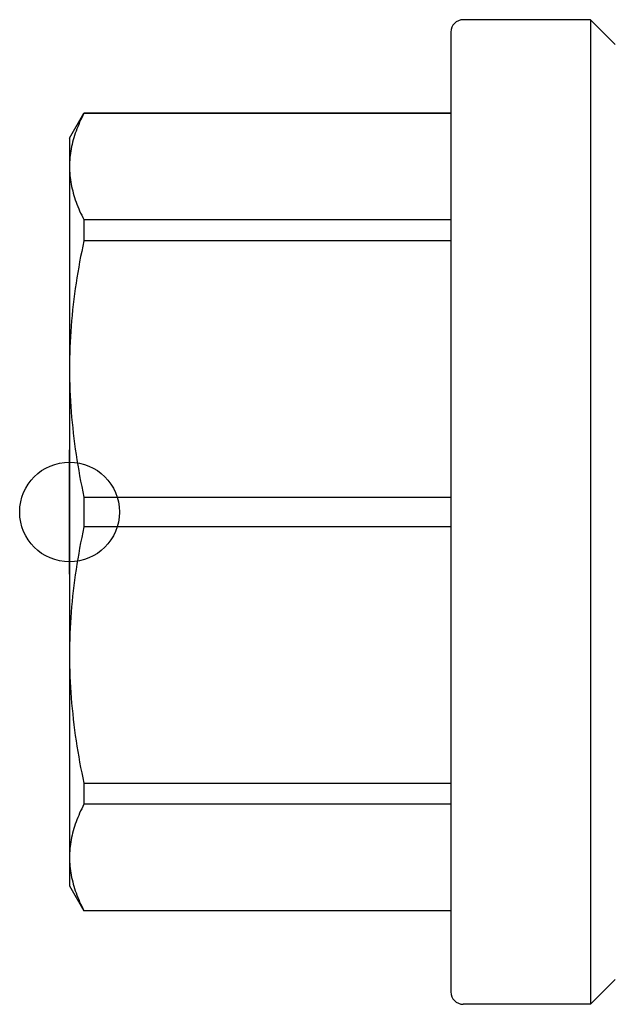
# Model space of a CAD drawing. Header units: millimetres. Extents: x 49 to 3736, y 64 to 358.
# Tile 1 of 19: x 249 to 273, y 197 to 236. Entities that reach past the tile are written whole.
import ezdxf

# ---------------------------------------------------------------- set-up
doc = ezdxf.new("R2010")
doc.units = ezdxf.units.MM
doc.layers.add('DETAIL', color=2, linetype='Continuous')
doc.layers.add('ORIGIN', color=6, linetype='Continuous')

msp = doc.modelspace()

# ---------------------------------------------------------------- linework, layer by layer
at = {"layer": 'DETAIL'}
for p, q in [((271.962, 236.237), (266.862, 236.237)), ((271.962, 236.237), (271.962, 196.737)), ((272.962, 235.237), (271.962, 236.237)), ((266.362, 235.737), (266.362, 197.237)), ((251.062, 231.487), (251.64, 232.487)), ((251.64, 232.487), (251.64, 232.476)), ((266.362, 232.487), (251.64, 232.487)), ((266.362, 232.476), (251.64, 232.476)), ((251.062, 231.487), (251.062, 230.345)), ((251.062, 230.345), (251.062, 222.227)), ((251.64, 228.215), (266.362, 228.215)), ((251.64, 228.215), (251.64, 227.371)), ((266.362, 227.371), (251.64, 227.371)), ((251.062, 222.227), (251.062, 210.747)), ((251.64, 217.083), (266.362, 217.083)), ((251.64, 217.083), (251.64, 215.891)), ((266.362, 215.891), (251.64, 215.891)), ((251.062, 210.747), (251.062, 202.629)), ((251.64, 205.603), (266.362, 205.603)), ((251.64, 205.603), (251.64, 204.76)), ((266.362, 204.76), (251.64, 204.76)), ((251.062, 202.629), (251.062, 201.487)), ((251.062, 201.487), (251.64, 200.487)), ((251.64, 200.498), (266.362, 200.498)), ((251.64, 200.498), (251.64, 200.487)), ((266.362, 200.487), (251.64, 200.487)), ((272.962, 197.737), (271.962, 196.737)), ((271.962, 196.737), (266.862, 196.737))]:
    msp.add_line(p, q, dxfattribs=at)
at = {"layer": 'DETAIL', "flags": 128}
for points in [[(251.64, 232.476), (251.594, 232.388), (251.55, 232.299), (251.508, 232.211), (251.468, 232.122), (251.43, 232.034), (251.393, 231.945), (251.358, 231.857), (251.325, 231.768), (251.294, 231.679), (251.265, 231.591), (251.237, 231.502), (251.212, 231.413), (251.188, 231.324), (251.167, 231.235), (251.147, 231.147), (251.13, 231.058), (251.114, 230.969), (251.1, 230.88), (251.089, 230.791), (251.079, 230.702), (251.072, 230.613), (251.067, 230.524), (251.064, 230.435), (251.062, 230.345)], [(251.062, 230.345), (251.064, 230.257), (251.067, 230.168), (251.072, 230.079), (251.08, 229.99), (251.089, 229.901), (251.101, 229.812), (251.114, 229.723), (251.13, 229.634), (251.148, 229.545), (251.167, 229.456), (251.189, 229.367), (251.212, 229.278), (251.238, 229.189), (251.265, 229.1), (251.295, 229.011), (251.326, 228.922), (251.359, 228.834), (251.394, 228.745), (251.43, 228.656), (251.469, 228.568), (251.509, 228.479), (251.551, 228.391), (251.594, 228.303), (251.64, 228.215)], [(251.64, 227.371), (251.594, 227.158), (251.55, 226.944), (251.508, 226.731), (251.468, 226.517), (251.43, 226.303), (251.393, 226.09), (251.358, 225.876), (251.325, 225.662), (251.294, 225.448), (251.265, 225.234), (251.237, 225.019), (251.212, 224.805), (251.188, 224.591), (251.167, 224.376), (251.147, 224.162), (251.13, 223.947), (251.114, 223.733), (251.1, 223.518), (251.089, 223.303), (251.079, 223.088), (251.072, 222.873), (251.067, 222.658), (251.064, 222.443), (251.062, 222.227)], [(251.062, 222.227), (251.064, 222.013), (251.067, 221.799), (251.072, 221.584), (251.08, 221.37), (251.089, 221.155), (251.101, 220.94), (251.114, 220.725), (251.13, 220.51), (251.148, 220.295), (251.167, 220.08), (251.189, 219.865), (251.212, 219.65), (251.238, 219.436), (251.265, 219.221), (251.295, 219.006), (251.326, 218.792), (251.359, 218.578), (251.394, 218.363), (251.43, 218.149), (251.469, 217.936), (251.509, 217.722), (251.551, 217.509), (251.594, 217.296), (251.64, 217.083)], [(251.64, 215.891), (251.594, 215.677), (251.55, 215.464), (251.508, 215.25), (251.468, 215.037), (251.43, 214.823), (251.393, 214.609), (251.358, 214.395), (251.325, 214.181), (251.294, 213.967), (251.265, 213.753), (251.237, 213.539), (251.212, 213.325), (251.188, 213.11), (251.167, 212.896), (251.147, 212.681), (251.13, 212.467), (251.114, 212.252), (251.1, 212.037), (251.089, 211.822), (251.079, 211.608), (251.072, 211.393), (251.067, 211.177), (251.064, 210.962), (251.062, 210.747)], [(251.062, 210.747), (251.064, 210.533), (251.067, 210.318), (251.072, 210.104), (251.08, 209.889), (251.089, 209.674), (251.101, 209.459), (251.114, 209.245), (251.13, 209.03), (251.148, 208.815), (251.167, 208.6), (251.189, 208.385), (251.212, 208.17), (251.238, 207.955), (251.265, 207.74), (251.295, 207.526), (251.326, 207.311), (251.359, 207.097), (251.394, 206.883), (251.43, 206.669), (251.469, 206.455), (251.509, 206.242), (251.551, 206.029), (251.594, 205.816), (251.64, 205.603)], [(251.64, 204.76), (251.594, 204.671), (251.55, 204.583), (251.508, 204.494), (251.468, 204.406), (251.43, 204.317), (251.393, 204.229), (251.358, 204.14), (251.325, 204.052), (251.294, 203.963), (251.265, 203.874), (251.237, 203.785), (251.212, 203.697), (251.188, 203.608), (251.167, 203.519), (251.147, 203.43), (251.13, 203.341), (251.114, 203.252), (251.1, 203.163), (251.089, 203.074), (251.079, 202.985), (251.072, 202.896), (251.067, 202.807), (251.064, 202.718), (251.062, 202.629)], [(251.062, 202.629), (251.064, 202.54), (251.067, 202.451), (251.072, 202.363), (251.08, 202.274), (251.089, 202.185), (251.101, 202.096), (251.114, 202.007), (251.13, 201.918), (251.148, 201.829), (251.167, 201.74), (251.189, 201.651), (251.212, 201.562), (251.238, 201.473), (251.265, 201.384), (251.295, 201.295), (251.326, 201.206), (251.359, 201.117), (251.394, 201.028), (251.43, 200.94), (251.469, 200.851), (251.509, 200.763), (251.551, 200.675), (251.594, 200.586), (251.64, 200.498)]]:
    msp.add_lwpolyline(points, dxfattribs=at)
at = {"layer": 'DETAIL'}
for centre, start, end in [((266.862, 235.737), 90, 180), ((266.862, 197.237), 180, 270)]:
    msp.add_arc(centre, 0.5, start, end, dxfattribs=at)
at = {"layer": 'ORIGIN'}
msp.add_line((251.062, 213.987), (251.062, 218.987), dxfattribs=at)
msp.add_circle((251.062, 216.487), 2, dxfattribs=at)

doc.saveas('drawing.dxf')
